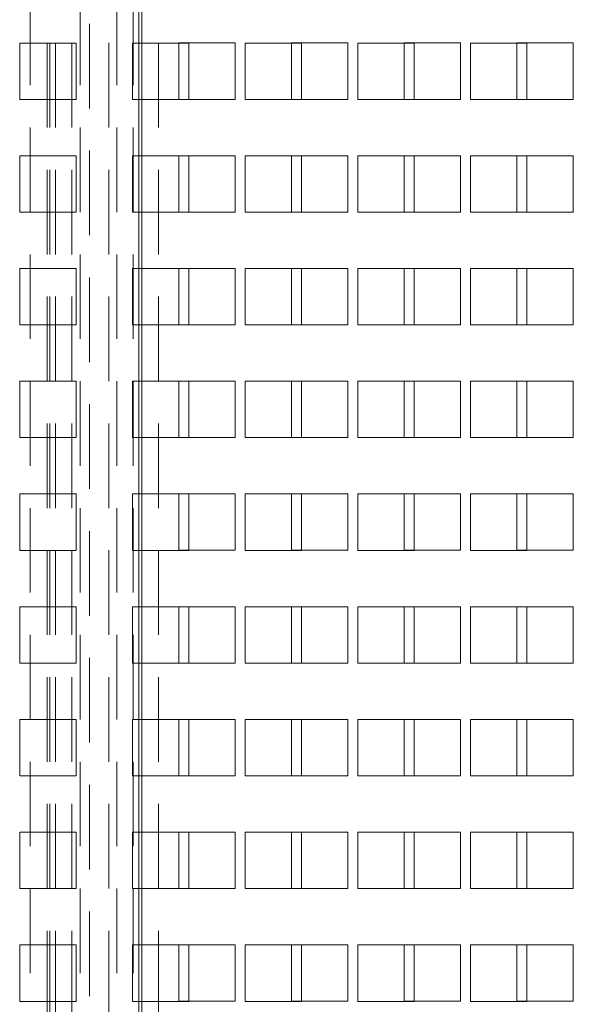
# Paper-space layout '2' of a CAD drawing. Header units: inches. Extents: x 1 to 109, y 1 to 85.
# Tile 85 of 134: x 88.7 to 90.33, y 23.75 to 26.66. Entities that reach past the tile are written whole.
import ezdxf

# ---------------------------------------------------------------- set-up
doc = ezdxf.new("R2010")
doc.units = ezdxf.units.IN
doc.header["$MEASUREMENT"] = 0
doc.linetypes.add('HIDDEN', pattern=[0.075, 0.05, -0.025])

psp = doc.layouts.new('2')

# ---------------------------------------------------------------- linework, layer by layer
at = {"color": 7, "linetype": 'HIDDEN', "lineweight": 0, "ltscale": 5}
for p, q in [((88.9024, 20.0243), (88.9024, 30.341)), ((88.7271, 13.7176), (88.7271, 29.9676)), ((88.7769, 29.9676), (88.7769, 19.9257)), ((88.7853, 29.9676), (88.7853, 13.7176)), ((88.7853, 29.9676), (88.7853, 19.9257)), ((88.8018, 29.9676), (88.8018, 13.7176)), ((88.8508, 29.9676), (88.8508, 19.9257)), ((88.8746, 13.7176), (88.8746, 29.9676)), ((88.9593, 29.9676), (88.9593, 13.7176)), ((88.9831, 13.7176), (88.9831, 29.9676)), ((89.032, 13.7176), (89.032, 29.9676)), ((89.0486, 13.7176), (89.0486, 29.9676)), ((89.1068, 29.9676), (89.1068, 13.7176)), ((89.0486, 26.5924), (89.0486, 26.7591)), ((89.0569, 26.5924), (89.0569, 26.7591)), ((89.3336, 26.5926), (89.1669, 26.5926)), ((89.1669, 26.5926), (89.1669, 26.5924)), ((89.3336, 26.4259), (89.3336, 26.5926)), ((89.6669, 26.5926), (89.5003, 26.5926)), ((89.5003, 26.5926), (89.5003, 26.5924)), ((89.6669, 26.4259), (89.6669, 26.5926)), ((90.0003, 26.5926), (89.8336, 26.5926)), ((89.8336, 26.5926), (89.8336, 26.5924)), ((90.0003, 26.4259), (90.0003, 26.5926)), ((90.3336, 26.5926), (90.1669, 26.5926)), ((90.1669, 26.5926), (90.1669, 26.5924)), ((90.3336, 26.4259), (90.3336, 26.5926)), ((89.0486, 26.2591), (89.0486, 26.4257)), ((89.0569, 26.2591), (89.0569, 26.4257)), ((89.1961, 26.4259), (89.3336, 26.4259)), ((89.5294, 26.4259), (89.6669, 26.4259)), ((89.8628, 26.4259), (90.0003, 26.4259)), ((90.1961, 26.4259), (90.3336, 26.4259)), ((89.3336, 26.2592), (89.1669, 26.2592)), ((89.1669, 26.2592), (89.1669, 26.2591)), ((89.3336, 26.0926), (89.3336, 26.2592)), ((89.6669, 26.2592), (89.5003, 26.2592)), ((89.5003, 26.2592), (89.5003, 26.2591)), ((89.6669, 26.0926), (89.6669, 26.2592)), ((90.0003, 26.2592), (89.8336, 26.2592)), ((89.8336, 26.2592), (89.8336, 26.2591)), ((90.0003, 26.0926), (90.0003, 26.2592)), ((90.3336, 26.2592), (90.1669, 26.2592)), ((90.1669, 26.2592), (90.1669, 26.2591)), ((90.3336, 26.0926), (90.3336, 26.2592)), ((89.0486, 25.9257), (89.0486, 26.0924)), ((89.0569, 25.9257), (89.0569, 26.0924)), ((89.1961, 26.0926), (89.3336, 26.0926)), ((89.5294, 26.0926), (89.6669, 26.0926)), ((89.8628, 26.0926), (90.0003, 26.0926)), ((90.1961, 26.0926), (90.3336, 26.0926)), ((89.3336, 25.9259), (89.1669, 25.9259)), ((89.1669, 25.9259), (89.1669, 25.9257)), ((89.3336, 25.7592), (89.3336, 25.9259)), ((89.6669, 25.9259), (89.5003, 25.9259)), ((89.5003, 25.9259), (89.5003, 25.9257)), ((89.6669, 25.7592), (89.6669, 25.9259)), ((90.0003, 25.9259), (89.8336, 25.9259)), ((89.8336, 25.9259), (89.8336, 25.9257)), ((90.0003, 25.7592), (90.0003, 25.9259)), ((90.3336, 25.9259), (90.1669, 25.9259)), ((90.1669, 25.9259), (90.1669, 25.9257)), ((90.3336, 25.7592), (90.3336, 25.9259)), ((89.0486, 25.5924), (89.0486, 25.7591)), ((89.0569, 25.5924), (89.0569, 25.7591)), ((89.1961, 25.7592), (89.3336, 25.7592)), ((89.5294, 25.7592), (89.6669, 25.7592)), ((89.8628, 25.7592), (90.0003, 25.7592)), ((90.1961, 25.7592), (90.3336, 25.7592)), ((89.3336, 25.5926), (89.1669, 25.5926)), ((89.1669, 25.5926), (89.1669, 25.5924)), ((89.3336, 25.4259), (89.3336, 25.5926)), ((89.6669, 25.5926), (89.5003, 25.5926)), ((89.5003, 25.5926), (89.5003, 25.5924)), ((89.6669, 25.4259), (89.6669, 25.5926)), ((90.0003, 25.5926), (89.8336, 25.5926)), ((89.8336, 25.5926), (89.8336, 25.5924)), ((90.0003, 25.4259), (90.0003, 25.5926)), ((90.3336, 25.5926), (90.1669, 25.5926)), ((90.1669, 25.5926), (90.1669, 25.5924)), ((90.3336, 25.4259), (90.3336, 25.5926)), ((89.0486, 25.2591), (89.0486, 25.4257)), ((89.0569, 25.2591), (89.0569, 25.4257)), ((89.1961, 25.4259), (89.3336, 25.4259)), ((89.5294, 25.4259), (89.6669, 25.4259)), ((89.8628, 25.4259), (90.0003, 25.4259)), ((90.1961, 25.4259), (90.3336, 25.4259)), ((89.3336, 25.2592), (89.1669, 25.2592)), ((89.1669, 25.2592), (89.1669, 25.2591)), ((89.3336, 25.0926), (89.3336, 25.2592)), ((89.6669, 25.2592), (89.5003, 25.2592)), ((89.5003, 25.2592), (89.5003, 25.2591)), ((89.6669, 25.0926), (89.6669, 25.2592)), ((90.0003, 25.2592), (89.8336, 25.2592)), ((89.8336, 25.2592), (89.8336, 25.2591)), ((90.0003, 25.0926), (90.0003, 25.2592)), ((90.3336, 25.2592), (90.1669, 25.2592)), ((90.1669, 25.2592), (90.1669, 25.2591)), ((90.3336, 25.0926), (90.3336, 25.2592)), ((89.0486, 24.9257), (89.0486, 25.0924)), ((89.0569, 24.9257), (89.0569, 25.0924)), ((89.1961, 25.0926), (89.3336, 25.0926)), ((89.5294, 25.0926), (89.6669, 25.0926)), ((89.8628, 25.0926), (90.0003, 25.0926)), ((90.1961, 25.0926), (90.3336, 25.0926)), ((89.3336, 24.9259), (89.1669, 24.9259)), ((89.1669, 24.9259), (89.1669, 24.9257)), ((89.3336, 24.7592), (89.3336, 24.9259)), ((89.6669, 24.9259), (89.5003, 24.9259)), ((89.5003, 24.9259), (89.5003, 24.9257)), ((89.6669, 24.7592), (89.6669, 24.9259)), ((90.0003, 24.9259), (89.8336, 24.9259)), ((89.8336, 24.9259), (89.8336, 24.9257)), ((90.0003, 24.7592), (90.0003, 24.9259)), ((90.3336, 24.9259), (90.1669, 24.9259)), ((90.1669, 24.9259), (90.1669, 24.9257)), ((90.3336, 24.7592), (90.3336, 24.9259)), ((89.0486, 24.5924), (89.0486, 24.7591)), ((89.0569, 24.5924), (89.0569, 24.7591)), ((89.1961, 24.7592), (89.3336, 24.7592)), ((89.5294, 24.7592), (89.6669, 24.7592)), ((89.8628, 24.7592), (90.0003, 24.7592)), ((90.1961, 24.7592), (90.3336, 24.7592)), ((89.3336, 24.5926), (89.1669, 24.5926)), ((89.1669, 24.5926), (89.1669, 24.5924)), ((89.3336, 24.4259), (89.3336, 24.5926)), ((89.6669, 24.5926), (89.5003, 24.5926)), ((89.5003, 24.5926), (89.5003, 24.5924)), ((89.6669, 24.4259), (89.6669, 24.5926)), ((90.0003, 24.5926), (89.8336, 24.5926)), ((89.8336, 24.5926), (89.8336, 24.5924)), ((90.0003, 24.4259), (90.0003, 24.5926)), ((90.3336, 24.5926), (90.1669, 24.5926)), ((90.1669, 24.5926), (90.1669, 24.5924)), ((90.3336, 24.4259), (90.3336, 24.5926)), ((89.0486, 24.2591), (89.0486, 24.4257)), ((89.0569, 24.2591), (89.0569, 24.4257)), ((89.1961, 24.4259), (89.3336, 24.4259)), ((89.5294, 24.4259), (89.6669, 24.4259)), ((89.8628, 24.4259), (90.0003, 24.4259)), ((90.1961, 24.4259), (90.3336, 24.4259)), ((89.3336, 24.2592), (89.1669, 24.2592)), ((89.1669, 24.2592), (89.1669, 24.2591)), ((89.3336, 24.0926), (89.3336, 24.2592)), ((89.6669, 24.2592), (89.5003, 24.2592)), ((89.5003, 24.2592), (89.5003, 24.2591)), ((89.6669, 24.0926), (89.6669, 24.2592)), ((90.0003, 24.2592), (89.8336, 24.2592)), ((89.8336, 24.2592), (89.8336, 24.2591)), ((90.0003, 24.0926), (90.0003, 24.2592)), ((90.3336, 24.2592), (90.1669, 24.2592)), ((90.1669, 24.2592), (90.1669, 24.2591)), ((90.3336, 24.0926), (90.3336, 24.2592)), ((89.0486, 23.9257), (89.0486, 24.0924)), ((89.0569, 23.9257), (89.0569, 24.0924)), ((89.1961, 24.0926), (89.3336, 24.0926)), ((89.5294, 24.0926), (89.6669, 24.0926)), ((89.8628, 24.0926), (90.0003, 24.0926)), ((90.1961, 24.0926), (90.3336, 24.0926)), ((89.3336, 23.9259), (89.1669, 23.9259)), ((89.1669, 23.9259), (89.1669, 23.9257)), ((89.3336, 23.7592), (89.3336, 23.9259)), ((89.6669, 23.9259), (89.5003, 23.9259)), ((89.5003, 23.9259), (89.5003, 23.9257)), ((89.6669, 23.7592), (89.6669, 23.9259)), ((90.0003, 23.9259), (89.8336, 23.9259)), ((89.8336, 23.9259), (89.8336, 23.9257)), ((90.0003, 23.7592), (90.0003, 23.9259)), ((90.3336, 23.9259), (90.1669, 23.9259)), ((90.1669, 23.9259), (90.1669, 23.9257)), ((90.3336, 23.7592), (90.3336, 23.9259)), ((89.0486, 23.5924), (89.0486, 23.7591)), ((89.0569, 23.5924), (89.0569, 23.7591)), ((89.1961, 23.7592), (89.3336, 23.7592)), ((89.5294, 23.7592), (89.6669, 23.7592)), ((89.8628, 23.7592), (90.0003, 23.7592)), ((90.1961, 23.7592), (90.3336, 23.7592))]:
    psp.add_line(p, q, dxfattribs=at)
at = {"color": 7, "linetype": 'Continuous', "lineweight": 15, "ltscale": 5}
for p, q in [((88.8628, 26.5924), (88.6961, 26.5924)), ((88.6961, 26.5924), (88.6961, 26.4257)), ((88.8628, 26.4257), (88.8628, 26.5924)), ((89.1961, 26.5924), (89.0294, 26.5924)), ((89.0294, 26.5924), (89.0294, 26.4257)), ((89.0569, 26.4257), (89.0569, 26.5924)), ((89.1669, 26.5924), (89.1669, 26.4259)), ((89.1961, 26.4257), (89.1961, 26.5924)), ((89.5294, 26.5924), (89.3628, 26.5924)), ((89.3628, 26.5924), (89.3628, 26.4257)), ((89.5003, 26.5924), (89.5003, 26.4259)), ((89.5294, 26.4257), (89.5294, 26.5924)), ((89.8628, 26.5924), (89.6961, 26.5924)), ((89.6961, 26.5924), (89.6961, 26.4257)), ((89.8336, 26.5924), (89.8336, 26.4259)), ((89.8628, 26.4257), (89.8628, 26.5924)), ((90.1961, 26.5924), (90.0294, 26.5924)), ((90.0294, 26.5924), (90.0294, 26.4257)), ((90.1669, 26.5924), (90.1669, 26.4259)), ((90.1961, 26.4257), (90.1961, 26.5924)), ((88.6961, 26.4257), (88.8628, 26.4257)), ((89.0294, 26.4257), (89.1961, 26.4257)), ((89.1669, 26.4259), (89.1961, 26.4259)), ((89.3628, 26.4257), (89.5294, 26.4257)), ((89.5003, 26.4259), (89.5294, 26.4259)), ((89.6961, 26.4257), (89.8628, 26.4257)), ((89.8336, 26.4259), (89.8628, 26.4259)), ((90.0294, 26.4257), (90.1961, 26.4257)), ((90.1669, 26.4259), (90.1961, 26.4259)), ((88.8628, 26.2591), (88.6961, 26.2591)), ((88.6961, 26.2591), (88.6961, 26.0924)), ((88.8628, 26.0924), (88.8628, 26.2591)), ((89.1961, 26.2591), (89.0294, 26.2591)), ((89.0294, 26.2591), (89.0294, 26.0924)), ((89.0569, 26.0924), (89.0569, 26.2591)), ((89.1669, 26.2591), (89.1669, 26.0926)), ((89.1961, 26.0924), (89.1961, 26.2591)), ((89.5294, 26.2591), (89.3628, 26.2591)), ((89.3628, 26.2591), (89.3628, 26.0924)), ((89.5003, 26.2591), (89.5003, 26.0926)), ((89.5294, 26.0924), (89.5294, 26.2591)), ((89.8628, 26.2591), (89.6961, 26.2591)), ((89.6961, 26.2591), (89.6961, 26.0924)), ((89.8336, 26.2591), (89.8336, 26.0926)), ((89.8628, 26.0924), (89.8628, 26.2591)), ((90.1961, 26.2591), (90.0294, 26.2591)), ((90.0294, 26.2591), (90.0294, 26.0924)), ((90.1669, 26.2591), (90.1669, 26.0926)), ((90.1961, 26.0924), (90.1961, 26.2591)), ((88.6961, 26.0924), (88.8628, 26.0924)), ((89.0294, 26.0924), (89.1961, 26.0924)), ((89.1669, 26.0926), (89.1961, 26.0926)), ((89.3628, 26.0924), (89.5294, 26.0924)), ((89.5003, 26.0926), (89.5294, 26.0926)), ((89.6961, 26.0924), (89.8628, 26.0924)), ((89.8336, 26.0926), (89.8628, 26.0926)), ((90.0294, 26.0924), (90.1961, 26.0924)), ((90.1669, 26.0926), (90.1961, 26.0926)), ((88.8628, 25.9257), (88.6961, 25.9257)), ((88.6961, 25.9257), (88.6961, 25.7591)), ((88.8628, 25.7591), (88.8628, 25.9257)), ((89.1961, 25.9257), (89.0294, 25.9257)), ((89.0294, 25.9257), (89.0294, 25.7591)), ((89.0569, 25.7591), (89.0569, 25.9257)), ((89.1669, 25.9257), (89.1669, 25.7592)), ((89.1961, 25.7591), (89.1961, 25.9257)), ((89.5294, 25.9257), (89.3628, 25.9257)), ((89.3628, 25.9257), (89.3628, 25.7591)), ((89.5003, 25.9257), (89.5003, 25.7592)), ((89.5294, 25.7591), (89.5294, 25.9257)), ((89.8628, 25.9257), (89.6961, 25.9257)), ((89.6961, 25.9257), (89.6961, 25.7591)), ((89.8336, 25.9257), (89.8336, 25.7592)), ((89.8628, 25.7591), (89.8628, 25.9257)), ((90.1961, 25.9257), (90.0294, 25.9257)), ((90.0294, 25.9257), (90.0294, 25.7591)), ((90.1669, 25.9257), (90.1669, 25.7592)), ((90.1961, 25.7591), (90.1961, 25.9257)), ((88.6961, 25.7591), (88.8628, 25.7591)), ((89.0294, 25.7591), (89.1961, 25.7591)), ((89.1669, 25.7592), (89.1961, 25.7592)), ((89.3628, 25.7591), (89.5294, 25.7591)), ((89.5003, 25.7592), (89.5294, 25.7592)), ((89.6961, 25.7591), (89.8628, 25.7591)), ((89.8336, 25.7592), (89.8628, 25.7592)), ((90.0294, 25.7591), (90.1961, 25.7591)), ((90.1669, 25.7592), (90.1961, 25.7592)), ((88.8628, 25.5924), (88.6961, 25.5924)), ((88.6961, 25.5924), (88.6961, 25.4257)), ((88.8628, 25.4257), (88.8628, 25.5924)), ((89.1961, 25.5924), (89.0294, 25.5924)), ((89.0294, 25.5924), (89.0294, 25.4257)), ((89.0569, 25.4257), (89.0569, 25.5924)), ((89.1669, 25.5924), (89.1669, 25.4259)), ((89.1961, 25.4257), (89.1961, 25.5924)), ((89.5294, 25.5924), (89.3628, 25.5924)), ((89.3628, 25.5924), (89.3628, 25.4257)), ((89.5003, 25.5924), (89.5003, 25.4259)), ((89.5294, 25.4257), (89.5294, 25.5924)), ((89.8628, 25.5924), (89.6961, 25.5924)), ((89.6961, 25.5924), (89.6961, 25.4257)), ((89.8336, 25.5924), (89.8336, 25.4259)), ((89.8628, 25.4257), (89.8628, 25.5924)), ((90.1961, 25.5924), (90.0294, 25.5924)), ((90.0294, 25.5924), (90.0294, 25.4257)), ((90.1669, 25.5924), (90.1669, 25.4259)), ((90.1961, 25.4257), (90.1961, 25.5924)), ((88.6961, 25.4257), (88.8628, 25.4257)), ((89.0294, 25.4257), (89.1961, 25.4257)), ((89.1669, 25.4259), (89.1961, 25.4259)), ((89.3628, 25.4257), (89.5294, 25.4257)), ((89.5003, 25.4259), (89.5294, 25.4259)), ((89.6961, 25.4257), (89.8628, 25.4257)), ((89.8336, 25.4259), (89.8628, 25.4259)), ((90.0294, 25.4257), (90.1961, 25.4257)), ((90.1669, 25.4259), (90.1961, 25.4259)), ((88.8628, 25.2591), (88.6961, 25.2591)), ((88.6961, 25.2591), (88.6961, 25.0924)), ((88.8628, 25.0924), (88.8628, 25.2591)), ((89.1961, 25.2591), (89.0294, 25.2591)), ((89.0294, 25.2591), (89.0294, 25.0924)), ((89.0569, 25.0924), (89.0569, 25.2591)), ((89.1669, 25.2591), (89.1669, 25.0926)), ((89.1961, 25.0924), (89.1961, 25.2591)), ((89.5294, 25.2591), (89.3628, 25.2591)), ((89.3628, 25.2591), (89.3628, 25.0924)), ((89.5003, 25.2591), (89.5003, 25.0926)), ((89.5294, 25.0924), (89.5294, 25.2591)), ((89.8628, 25.2591), (89.6961, 25.2591)), ((89.6961, 25.2591), (89.6961, 25.0924)), ((89.8336, 25.2591), (89.8336, 25.0926)), ((89.8628, 25.0924), (89.8628, 25.2591)), ((90.1961, 25.2591), (90.0294, 25.2591)), ((90.0294, 25.2591), (90.0294, 25.0924)), ((90.1669, 25.2591), (90.1669, 25.0926)), ((90.1961, 25.0924), (90.1961, 25.2591)), ((88.6961, 25.0924), (88.8628, 25.0924)), ((89.0294, 25.0924), (89.1961, 25.0924)), ((89.1669, 25.0926), (89.1961, 25.0926)), ((89.3628, 25.0924), (89.5294, 25.0924)), ((89.5003, 25.0926), (89.5294, 25.0926)), ((89.6961, 25.0924), (89.8628, 25.0924)), ((89.8336, 25.0926), (89.8628, 25.0926)), ((90.0294, 25.0924), (90.1961, 25.0924)), ((90.1669, 25.0926), (90.1961, 25.0926)), ((88.8628, 24.9257), (88.6961, 24.9257)), ((88.6961, 24.9257), (88.6961, 24.7591)), ((88.8628, 24.7591), (88.8628, 24.9257)), ((89.1961, 24.9257), (89.0294, 24.9257)), ((89.0294, 24.9257), (89.0294, 24.7591)), ((89.0569, 24.7591), (89.0569, 24.9257)), ((89.1669, 24.9257), (89.1669, 24.7592)), ((89.1961, 24.7591), (89.1961, 24.9257)), ((89.5294, 24.9257), (89.3628, 24.9257)), ((89.3628, 24.9257), (89.3628, 24.7591)), ((89.5003, 24.9257), (89.5003, 24.7592)), ((89.5294, 24.7591), (89.5294, 24.9257)), ((89.8628, 24.9257), (89.6961, 24.9257)), ((89.6961, 24.9257), (89.6961, 24.7591)), ((89.8336, 24.9257), (89.8336, 24.7592)), ((89.8628, 24.7591), (89.8628, 24.9257)), ((90.1961, 24.9257), (90.0294, 24.9257)), ((90.0294, 24.9257), (90.0294, 24.7591)), ((90.1669, 24.9257), (90.1669, 24.7592)), ((90.1961, 24.7591), (90.1961, 24.9257)), ((88.6961, 24.7591), (88.8628, 24.7591)), ((89.0294, 24.7591), (89.1961, 24.7591)), ((89.1669, 24.7592), (89.1961, 24.7592)), ((89.3628, 24.7591), (89.5294, 24.7591)), ((89.5003, 24.7592), (89.5294, 24.7592)), ((89.6961, 24.7591), (89.8628, 24.7591)), ((89.8336, 24.7592), (89.8628, 24.7592)), ((90.0294, 24.7591), (90.1961, 24.7591)), ((90.1669, 24.7592), (90.1961, 24.7592)), ((88.8628, 24.5924), (88.6961, 24.5924)), ((88.6961, 24.5924), (88.6961, 24.4257)), ((88.8628, 24.4257), (88.8628, 24.5924)), ((89.1961, 24.5924), (89.0294, 24.5924)), ((89.0294, 24.5924), (89.0294, 24.4257)), ((89.0569, 24.4257), (89.0569, 24.5924)), ((89.1669, 24.5924), (89.1669, 24.4259)), ((89.1961, 24.4257), (89.1961, 24.5924)), ((89.5294, 24.5924), (89.3628, 24.5924)), ((89.3628, 24.5924), (89.3628, 24.4257)), ((89.5003, 24.5924), (89.5003, 24.4259)), ((89.5294, 24.4257), (89.5294, 24.5924)), ((89.8628, 24.5924), (89.6961, 24.5924)), ((89.6961, 24.5924), (89.6961, 24.4257)), ((89.8336, 24.5924), (89.8336, 24.4259)), ((89.8628, 24.4257), (89.8628, 24.5924)), ((90.1961, 24.5924), (90.0294, 24.5924)), ((90.0294, 24.5924), (90.0294, 24.4257)), ((90.1669, 24.5924), (90.1669, 24.4259)), ((90.1961, 24.4257), (90.1961, 24.5924)), ((88.6961, 24.4257), (88.8628, 24.4257)), ((89.0294, 24.4257), (89.1961, 24.4257)), ((89.1669, 24.4259), (89.1961, 24.4259)), ((89.3628, 24.4257), (89.5294, 24.4257)), ((89.5003, 24.4259), (89.5294, 24.4259)), ((89.6961, 24.4257), (89.8628, 24.4257)), ((89.8336, 24.4259), (89.8628, 24.4259)), ((90.0294, 24.4257), (90.1961, 24.4257)), ((90.1669, 24.4259), (90.1961, 24.4259)), ((88.8628, 24.2591), (88.6961, 24.2591)), ((88.6961, 24.2591), (88.6961, 24.0924)), ((88.8628, 24.0924), (88.8628, 24.2591)), ((89.1961, 24.2591), (89.0294, 24.2591)), ((89.0294, 24.2591), (89.0294, 24.0924)), ((89.0569, 24.0924), (89.0569, 24.2591)), ((89.1669, 24.2591), (89.1669, 24.0926)), ((89.1961, 24.0924), (89.1961, 24.2591)), ((89.5294, 24.2591), (89.3628, 24.2591)), ((89.3628, 24.2591), (89.3628, 24.0924)), ((89.5003, 24.2591), (89.5003, 24.0926)), ((89.5294, 24.0924), (89.5294, 24.2591)), ((89.8628, 24.2591), (89.6961, 24.2591)), ((89.6961, 24.2591), (89.6961, 24.0924)), ((89.8336, 24.2591), (89.8336, 24.0926)), ((89.8628, 24.0924), (89.8628, 24.2591)), ((90.1961, 24.2591), (90.0294, 24.2591)), ((90.0294, 24.2591), (90.0294, 24.0924)), ((90.1669, 24.2591), (90.1669, 24.0926)), ((90.1961, 24.0924), (90.1961, 24.2591)), ((88.6961, 24.0924), (88.8628, 24.0924)), ((89.0294, 24.0924), (89.1961, 24.0924)), ((89.1669, 24.0926), (89.1961, 24.0926)), ((89.3628, 24.0924), (89.5294, 24.0924)), ((89.5003, 24.0926), (89.5294, 24.0926)), ((89.6961, 24.0924), (89.8628, 24.0924)), ((89.8336, 24.0926), (89.8628, 24.0926)), ((90.0294, 24.0924), (90.1961, 24.0924)), ((90.1669, 24.0926), (90.1961, 24.0926)), ((88.8628, 23.9257), (88.6961, 23.9257)), ((88.6961, 23.9257), (88.6961, 23.7591)), ((88.8628, 23.7591), (88.8628, 23.9257)), ((89.1961, 23.9257), (89.0294, 23.9257)), ((89.0294, 23.9257), (89.0294, 23.7591)), ((89.0569, 23.7591), (89.0569, 23.9257)), ((89.1669, 23.9257), (89.1669, 23.7592)), ((89.1961, 23.7591), (89.1961, 23.9257)), ((89.5294, 23.9257), (89.3628, 23.9257)), ((89.3628, 23.9257), (89.3628, 23.7591)), ((89.5003, 23.9257), (89.5003, 23.7592)), ((89.5294, 23.7591), (89.5294, 23.9257)), ((89.8628, 23.9257), (89.6961, 23.9257)), ((89.6961, 23.9257), (89.6961, 23.7591)), ((89.8336, 23.9257), (89.8336, 23.7592)), ((89.8628, 23.7591), (89.8628, 23.9257)), ((90.1961, 23.9257), (90.0294, 23.9257)), ((90.0294, 23.9257), (90.0294, 23.7591)), ((90.1669, 23.9257), (90.1669, 23.7592)), ((90.1961, 23.7591), (90.1961, 23.9257)), ((88.6961, 23.7591), (88.8628, 23.7591)), ((89.0294, 23.7591), (89.1961, 23.7591)), ((89.1669, 23.7592), (89.1961, 23.7592)), ((89.3628, 23.7591), (89.5294, 23.7591)), ((89.5003, 23.7592), (89.5294, 23.7592)), ((89.6961, 23.7591), (89.8628, 23.7591)), ((89.8336, 23.7592), (89.8628, 23.7592)), ((90.0294, 23.7591), (90.1961, 23.7591)), ((90.1669, 23.7592), (90.1961, 23.7592))]:
    psp.add_line(p, q, dxfattribs=at)
at = {"color": 8, "linetype": 'Continuous', "lineweight": 15, "ltscale": 5}
for p, q in [((89.0486, 26.4257), (89.0486, 26.5924)), ((89.0486, 26.0924), (89.0486, 26.2591)), ((89.0486, 25.7591), (89.0486, 25.9257)), ((89.0486, 25.4257), (89.0486, 25.5924)), ((89.0486, 25.0924), (89.0486, 25.2591)), ((89.0486, 24.7591), (89.0486, 24.9257)), ((89.0486, 24.4257), (89.0486, 24.5924)), ((89.0486, 24.0924), (89.0486, 24.2591)), ((89.0486, 23.7591), (89.0486, 23.9257))]:
    psp.add_line(p, q, dxfattribs=at)

doc.saveas('drawing.dxf')
